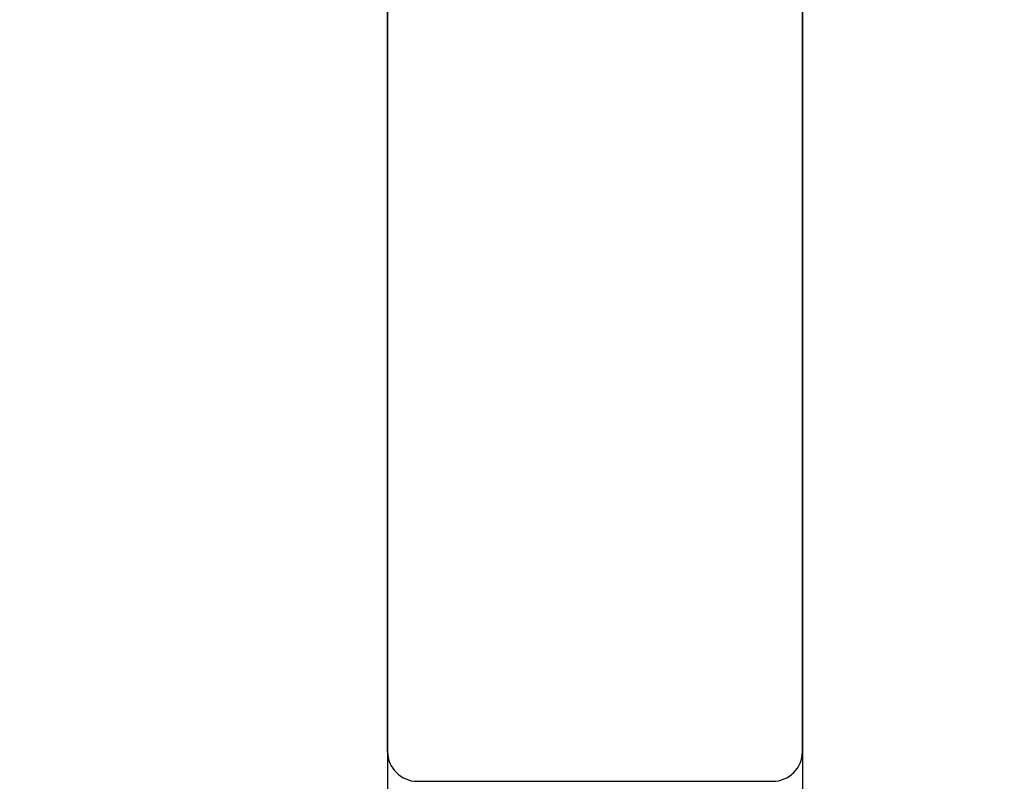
# Model space of a CAD drawing. Header units: inches. Extents: x 36 to 516, y 68 to 1649.
# Tile 42 of 50: x 183 to 200, y 95 to 108. Entities that reach past the tile are written whole.
import ezdxf

# ---------------------------------------------------------------- set-up
doc = ezdxf.new("R2010")
doc.units = ezdxf.units.IN
doc.header["$LTSCALE"] = 2
doc.header["$MEASUREMENT"] = 0
doc.layers.add('DIM', color=4, linetype='Continuous')
doc.styles.add('DIM-7', font='SIMPLEX.shx', dxfattribs={"width": 0.7, "bigfont": 'chineset.shx'})
doc.dimstyles.new('CNS', dxfattribs={"dimtxt": 3.5, "dimasz": 2.5, "dimexe": 1, "dimexo": 1.5, "dimgap": 0.09, "dimtad": 0, "dimdsep": 46, "dimtxsty": 'DIM-7', "dimcen": 0.09, "dimclrd": 1, "dimclre": 1, "dimclrt": 4, "dimadec": 0, "dimazin": 0, "dimtfac": 1, "dimtix": 1, "dimtmove": 2, "dimatfit": 3, "dimfxl": 1, "dimtvp": 0.971429, "dimtolj": 1, "dimarcsym": 0})

# ---------------------------------------------------------------- blocks, each defined once
blk = doc.blocks.new('*D10')
at = {"layer": 'DEFPOINTS', "color": 0, "transparency": 16777216}
for p in [(230.157, 95.089), (155.307, 84.089), (230.157, 69.081)]:
    blk.add_point(p, dxfattribs=at)
at = {"layer": 'DIM', "color": 7, "lineweight": -2, "transparency": 16777216}
for p, q in [((230.157, 93.589), (230.157, 68.081)), ((155.307, 82.589), (155.307, 68.081)), ((157.807, 69.081), (227.657, 69.081))]:
    blk.add_line(p, q, dxfattribs=at)
at = {"layer": 'DIM', "color": 7, "transparency": 16777216}
for points in [[(157.807, 69.498), (157.807, 68.665), (155.307, 69.081)], [(227.657, 69.498), (227.657, 68.665), (230.157, 69.081)]]:
    blk.add_solid(points, dxfattribs=at)
at = {"layer": 'DIM', "color": 7, "transparency": 16777216, "insert": (192.732, 71.631), "char_height": 3.5, "attachment_point": 5, "style": 'DIM-7'}
blk.add_mtext('\\A1;75', dxfattribs=at)

msp = doc.modelspace()

# ---------------------------------------------------------------- linework, layer by layer
at = {"layer": 'DIM', "color": 7}
for p, q in [((196.307, 133.789), (196.307, 94.389)), ((189.307, 95.589), (189.307, 132.589)), ((196.307, 95.589), (196.307, 132.589)), ((189.307, 114.089), (189.307, 94.389)), ((189.807, 95.089), (195.807, 95.089))]:
    msp.add_line(p, q, dxfattribs=at)
for centre, start, end in [((189.807, 95.589), 180, 270), ((195.807, 95.589), 270, 0)]:
    msp.add_arc(centre, 0.5, start, end, dxfattribs=at)

# ---------------------------------------------------------------- dimensions: what is measured, and where the dimension line sits
dim = msp.add_linear_dim(base=(230.157, 69.081), p1=(155.307, 84.089), p2=(230.157, 95.089), text='75', dimstyle='CNS', override={"dimgap": 0.8, "dimtad": 1, "dimclrd": 7, "dimclre": 7, "dimclrt": 7, "dimadec": 2, "dimazin": 2, "dimtmove": 1}, dxfattribs=at)
dim.commit()
dim.dimension.update_dxf_attribs({"geometry": '*D10', "text_midpoint": (192.732, 71.631)})

doc.saveas('drawing.dxf')
